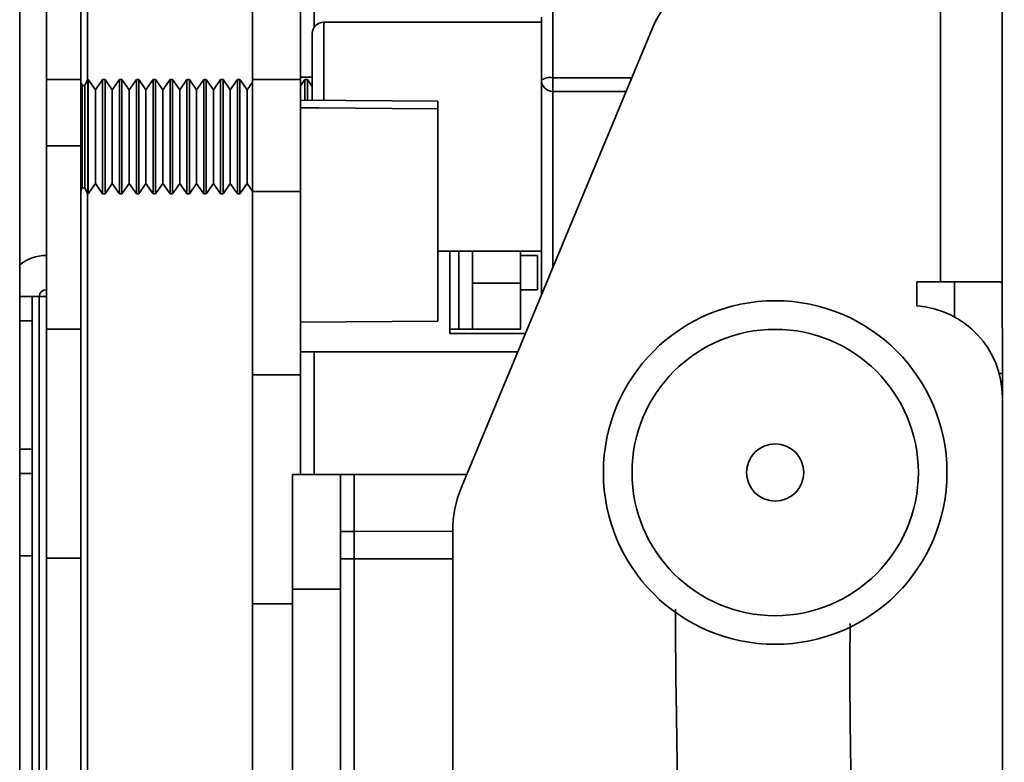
# Model space of a CAD drawing. Header units: millimetres. Extents: x 2 to 1120, y -2 to 861.
# Tile 18 of 226: x 120 to 139, y 416 to 430. Entities that reach past the tile are written whole.
import ezdxf

# ---------------------------------------------------------------- set-up
doc = ezdxf.new("R2010")
doc.units = ezdxf.units.MM

msp = doc.modelspace()

# ---------------------------------------------------------------- linework, layer by layer
at = {"color": 7, "linetype": 'Continuous', "lineweight": 35}
for p, q in [((120.3735, 405.6547), (120.3735, 436.3214)), ((120.869, 432.0829), (120.869, 428.6962)), ((121.5015, 428.6962), (121.5015, 432.0829)), ((124.6765, 432.0829), (124.6765, 428.6962)), ((125.5621, 428.6962), (125.5621, 432.0829)), ((137.3884, 430.9338), (137.3924, 424.953)), ((138.532, 424.9346), (138.528, 430.9346)), ((130.0139, 428.6831), (130.0139, 429.8446)), ((130.2255, 429.9365), (130.2255, 428.7266)), ((130.0139, 429.7546), (125.9922, 429.7546)), ((128.5373, 421.1587), (132.0595, 429.6277)), ((125.7805, 429.3473), (125.7805, 429.5429)), ((125.7805, 428.3197), (125.7805, 429.3473)), ((120.869, 428.6962), (121.5015, 428.6962)), ((120.869, 428.6962), (120.869, 427.4686)), ((121.5015, 428.6962), (121.5015, 427.4686)), ((121.631, 428.6962), (121.5781, 428.5904)), ((121.6394, 428.6962), (121.631, 428.6962)), ((121.631, 428.6962), (121.631, 427.2325)), ((121.7728, 428.5057), (121.6394, 428.6962)), ((121.6394, 428.6962), (121.6394, 426.5796)), ((121.9062, 428.6962), (121.7728, 428.5057)), ((121.951, 428.6962), (121.9062, 428.6962)), ((121.9062, 428.6962), (121.9062, 426.5796)), ((122.0844, 428.5057), (121.951, 428.6962)), ((121.951, 428.6962), (121.951, 426.5796)), ((122.2178, 428.6962), (122.0844, 428.5057)), ((122.2625, 428.6962), (122.2178, 428.6962)), ((122.2178, 428.6962), (122.2178, 426.5796)), ((122.3959, 428.5057), (122.2625, 428.6962)), ((122.2625, 428.6962), (122.2625, 426.5796)), ((122.5293, 428.6962), (122.3959, 428.5057)), ((122.5741, 428.6962), (122.5293, 428.6962)), ((122.5293, 428.6962), (122.5293, 426.5796)), ((122.7075, 428.5057), (122.5741, 428.6962)), ((122.5741, 428.6962), (122.5741, 426.5796)), ((122.8409, 428.6962), (122.7075, 428.5057)), ((122.8857, 428.6962), (122.8409, 428.6962)), ((122.8409, 428.6962), (122.8409, 426.5796)), ((123.0191, 428.5057), (122.8857, 428.6962)), ((122.8857, 428.6962), (122.8857, 426.5796)), ((123.1525, 428.6962), (123.0191, 428.5057)), ((123.1973, 428.6962), (123.1525, 428.6962)), ((123.1525, 428.6962), (123.1525, 426.5796)), ((123.3307, 428.5057), (123.1973, 428.6962)), ((123.1973, 428.6962), (123.1973, 426.5796)), ((123.464, 428.6962), (123.3307, 428.5057)), ((123.5088, 428.6962), (123.464, 428.6962)), ((123.464, 428.6962), (123.464, 426.5796)), ((123.6422, 428.5057), (123.5088, 428.6962)), ((123.5088, 428.6962), (123.5088, 426.5796)), ((123.7756, 428.6962), (123.6422, 428.5057)), ((123.8204, 428.6962), (123.7756, 428.6962)), ((123.7756, 428.6962), (123.7756, 426.5796)), ((123.9538, 428.5057), (123.8204, 428.6962)), ((123.8204, 428.6962), (123.8204, 426.5796)), ((124.0872, 428.6962), (123.9538, 428.5057)), ((124.132, 428.6962), (124.0872, 428.6962)), ((124.0872, 428.6962), (124.0872, 426.5796)), ((124.2654, 428.5057), (124.132, 428.6962)), ((124.132, 428.6962), (124.132, 426.5796)), ((124.3988, 428.6962), (124.2654, 428.5057)), ((124.4436, 428.6962), (124.3988, 428.6962)), ((124.3988, 428.6962), (124.3988, 426.5796)), ((124.5769, 428.5057), (124.4436, 428.6962)), ((124.4436, 428.6962), (124.4436, 426.5796)), ((124.6765, 428.6962), (125.5621, 428.6962)), ((124.6765, 428.6962), (124.6765, 426.6219)), ((125.5621, 428.7386), (125.7805, 428.7386)), ((125.6451, 428.6962), (125.5621, 428.5777)), ((125.5621, 426.6219), (125.5621, 428.6962)), ((125.6899, 428.6962), (125.6451, 428.6962)), ((125.6451, 428.6962), (125.6451, 428.3193)), ((125.7805, 428.5667), (125.6899, 428.6962)), ((125.6899, 428.6962), (125.6899, 428.319)), ((130.2255, 428.7266), (130.2255, 428.4751)), ((121.5252, 428.5904), (121.5015, 428.6378)), ((121.5252, 427.2731), (121.5252, 428.5904)), ((121.5781, 426.6854), (121.5781, 428.5904)), ((121.7728, 428.5057), (121.7728, 426.7701)), ((122.0844, 428.5057), (122.0844, 426.7701)), ((122.3959, 428.5057), (122.3959, 426.7701)), ((122.7075, 428.5057), (122.7075, 426.7701)), ((123.0191, 428.5057), (123.0191, 426.7701)), ((123.3307, 428.5057), (123.3307, 426.7701)), ((123.6422, 428.5057), (123.6422, 426.7701)), ((123.9538, 428.5057), (123.9538, 426.7701)), ((124.2654, 428.5057), (124.2654, 426.7701)), ((124.6765, 428.6479), (124.5769, 428.5057)), ((124.5769, 428.5057), (124.5769, 426.7701)), ((130.0139, 424.709), (130.0139, 428.6831)), ((128.1021, 428.2931), (125.5621, 428.3152)), ((128.1021, 424.2311), (128.1021, 428.1492)), ((121.5015, 427.4686), (120.869, 427.4686)), ((120.869, 427.4686), (120.869, 424.0819)), ((121.5015, 424.0819), (121.5015, 427.4686)), ((120.869, 427.4102), (120.869, 427.1461)), ((121.5252, 426.6854), (121.5252, 427.2731)), ((121.631, 427.2325), (121.631, 426.5796)), ((121.6394, 426.5796), (121.7728, 426.7701)), ((121.7728, 426.7701), (121.9062, 426.5796)), ((121.951, 426.5796), (122.0844, 426.7701)), ((122.0844, 426.7701), (122.2178, 426.5796)), ((122.2625, 426.5796), (122.3959, 426.7701)), ((122.3959, 426.7701), (122.5293, 426.5796)), ((122.5741, 426.5796), (122.7075, 426.7701)), ((122.7075, 426.7701), (122.8409, 426.5796)), ((122.8857, 426.5796), (123.0191, 426.7701)), ((123.0191, 426.7701), (123.1525, 426.5796)), ((123.1973, 426.5796), (123.3307, 426.7701)), ((123.3307, 426.7701), (123.464, 426.5796)), ((123.5088, 426.5796), (123.6422, 426.7701)), ((123.6422, 426.7701), (123.7756, 426.5796)), ((123.8204, 426.5796), (123.9538, 426.7701)), ((123.9538, 426.7701), (124.0872, 426.5796)), ((124.132, 426.5796), (124.2654, 426.7701)), ((124.2654, 426.7701), (124.3988, 426.5796)), ((124.4436, 426.5796), (124.5769, 426.7701)), ((124.5769, 426.7701), (124.6765, 426.6279)), ((121.5015, 426.638), (121.5252, 426.6854)), ((121.5781, 426.6854), (121.631, 426.5796)), ((121.631, 426.5796), (121.6394, 426.5796)), ((121.9062, 426.5796), (121.951, 426.5796)), ((122.2178, 426.5796), (122.2625, 426.5796)), ((122.5293, 426.5796), (122.5741, 426.5796)), ((122.8409, 426.5796), (122.8857, 426.5796)), ((123.1525, 426.5796), (123.1973, 426.5796)), ((123.464, 426.5796), (123.5088, 426.5796)), ((123.7756, 426.5796), (123.8204, 426.5796)), ((124.0872, 426.5796), (124.132, 426.5796)), ((124.3988, 426.5796), (124.4436, 426.5796)), ((125.5621, 426.6219), (124.6765, 426.6219)), ((124.6765, 426.6219), (124.6765, 423.2352)), ((125.5621, 423.2352), (125.5621, 426.6219)), ((120.869, 425.4424), (120.8599, 425.4424)), ((128.1021, 425.5212), (130.0139, 425.5212)), ((128.3205, 425.5212), (128.3205, 423.9972)), ((128.7439, 425.5212), (128.7439, 424.9286)), ((129.6295, 425.5212), (129.6295, 424.9286)), ((129.9404, 425.4424), (129.6295, 425.4424)), ((129.9404, 424.81), (129.9404, 425.4424)), ((128.7439, 424.9286), (129.6295, 424.9286)), ((128.7439, 424.9286), (128.7439, 424.0819)), ((129.6295, 424.0819), (129.6295, 424.9286)), ((136.9496, 424.9527), (137.3924, 424.953)), ((136.9499, 424.5099), (136.9496, 424.9527)), ((137.3924, 424.953), (138.4341, 424.9537)), ((137.6468, 424.3089), (137.6464, 424.934)), ((138.532, 424.9346), (138.5331, 423.2604)), ((120.869, 424.81), (120.8599, 424.81)), ((129.6295, 424.81), (129.9404, 424.81)), ((120.6059, 424.683), (120.3735, 424.683)), ((120.6059, 424.2366), (120.6059, 424.683)), ((120.7329, 424.683), (120.6059, 424.683)), ((120.7329, 424.683), (120.869, 424.683)), ((120.6059, 421.8612), (120.6059, 424.2366)), ((125.5621, 424.2089), (128.1021, 424.2311)), ((120.869, 424.0819), (121.5015, 424.0819)), ((120.869, 424.0819), (120.869, 419.8486)), ((121.5015, 419.8486), (121.5015, 424.0819)), ((128.4899, 424.0819), (128.3205, 424.0819)), ((128.3205, 423.9972), (129.7178, 423.9972)), ((128.7439, 424.0819), (128.4899, 424.0819)), ((128.7439, 424.0819), (129.6295, 424.0819)), ((125.8161, 423.6586), (125.5621, 423.6586)), ((125.8161, 423.6586), (129.577, 423.6586)), ((124.6765, 423.2352), (125.5621, 423.2352)), ((124.6765, 423.2352), (124.6765, 419.0019)), ((125.5621, 421.3937), (125.5621, 423.2352)), ((138.5331, 423.2604), (138.5334, 422.8213)), ((138.5334, 422.8213), (138.569, 369.0167)), ((120.6059, 421.4148), (120.6059, 421.8612)), ((120.6059, 421.4148), (120.3735, 421.4148)), ((120.6059, 419.8908), (120.6059, 421.4148)), ((126.3021, 421.3937), (125.4165, 421.3937)), ((125.4165, 419.2771), (125.4165, 421.3937)), ((126.3021, 421.3937), (126.3021, 419.2771)), ((126.5561, 421.3937), (126.3021, 421.3937)), ((128.6351, 421.3937), (126.5561, 421.3937)), ((126.3021, 420.3431), (126.553, 420.3433)), ((126.553, 420.3433), (128.375, 420.3445)), ((126.5534, 419.837), (126.553, 420.3433)), ((128.375, 420.3445), (128.3805, 412.1458)), ((120.6059, 419.8908), (120.6059, 408.6937)), ((120.869, 419.8486), (121.5015, 419.8486)), ((120.869, 419.8486), (120.869, 408.5707)), ((121.5015, 419.8486), (121.5015, 408.6186)), ((126.5534, 419.837), (126.3021, 419.8368)), ((126.5534, 419.837), (128.3754, 419.8382)), ((126.3021, 419.2771), (125.4165, 419.2771)), ((125.4165, 419.2771), (125.4165, 409.9637)), ((126.3021, 409.9637), (126.3021, 419.2771)), ((124.6765, 419.0019), (124.6765, 408.6186))]:
    msp.add_line(p, q, dxfattribs=at)
at = {"color": 8, "linetype": 'Continuous', "lineweight": 35}
for p, q in [((121.6285, 430.3896), (121.6285, 428.6912)), ((125.8161, 430.3896), (125.8161, 429.6603)), ((125.9922, 429.7546), (125.9922, 429.5373)), ((125.9922, 429.5373), (125.9922, 428.3137)), ((130.2255, 428.7266), (131.6848, 428.7266)), ((131.5801, 428.4751), (130.2255, 428.4751)), ((130.2255, 428.4751), (130.2255, 425.2179)), ((121.6285, 426.5847), (121.6285, 408.5116)), ((128.4899, 424.0819), (128.4899, 425.5212)), ((120.7329, 424.683), (120.7329, 408.6177)), ((120.3735, 424.2366), (120.6059, 424.2366)), ((125.8161, 423.6586), (125.8161, 421.3937)), ((138.5331, 423.2604), (138.4752, 423.2604)), ((120.6059, 421.8612), (120.3735, 421.8612)), ((126.5561, 421.3937), (126.5561, 420.3433)), ((120.3735, 419.8908), (120.6059, 419.8908)), ((126.5561, 419.837), (126.5561, 415.6475)), ((124.6765, 419.0019), (125.4165, 419.0019))]:
    msp.add_line(p, q, dxfattribs=at)
at = {"color": 7, "linetype": 'Continuous', "lineweight": 35, "flags": 128}
msp.add_lwpolyline([(125.5621, 428.1723), (125.9007, 428.1692), (127.2553, 428.1569), (128.1021, 428.1492)], dxfattribs=at)
at = {"color": 7, "linetype": 'Continuous', "lineweight": 35}
for radius in [3.175, 2.6458, 0.5292]:
    msp.add_circle((134.3348, 421.4314), radius, dxfattribs=at)
for centre, radius, start, end in [((134.0139, 428.8149), 2.1167, 90.03792, 157.41806), ((125.9922, 429.5429), 0.2117, 90, 180), ((130.1748, 428.4368), 0.2943, 80.08305, 123.16908), ((121.5516, 428.6362), 0.0529, 240, 300), ((130.2237, 428.6849), 0.2099, 180.50643, 270.49764), ((121.5516, 426.6396), 0.0529, 60, 120), ((120.8599, 424.683), 0.7595, 90, 129.83165), ((120.8599, 424.683), 0.127, 90, 180), ((136.8401, 422.8201), 1.6933, 0.03792, 86.28236), ((130.4917, 420.3459), 2.1167, 157.41806, 180.03792)]:
    msp.add_arc(centre, radius, start, end, dxfattribs=at)
for points, knots in [([(120.869, 428.9217), (120.869, 428.9111), (120.869, 428.8977), (120.869, 428.7792), (120.869, 428.7546)], [0, 0, 0, 0, 0.7921172, 1, 1, 1, 1]), ([(128.1021, 428.1492), (128.1021, 428.1677), (128.1021, 428.2048), (128.1021, 428.2505), (128.1021, 428.2821), (128.1021, 428.2925), (128.1021, 428.293), (128.1021, 428.2931)], [0, 0, 0, 0, 0.2375055, 0.4750114, 0.7125097, 0.9500067, 1, 1, 1, 1]), ([(138.532, 424.9346), (138.5278, 424.9402), (138.5195, 424.9514), (138.4626, 424.9529), (138.4341, 424.9537)], [0, 0, 0, 0, 0.4989841, 1, 1, 1, 1]), ([(132.4947, 418.9027), (132.4942, 418.8354), (132.492, 418.5231), (132.4966, 417.9673), (132.515, 416.3403), (132.5858, 412.9328), (132.6779, 408.8094), (132.7364, 405.824), (132.7552, 404.8645)], [0, 0, 0, 0, 0.0143642, 0.0667366, 0.1187488, 0.3620169, 0.7949512, 1, 1, 1, 1]), ([(136.505, 377.5792), (136.3427, 385.8001), (136.1091, 397.6394), (135.8675, 411.0636), (135.7049, 416.529), (135.7178, 418.3767), (135.7196, 418.6386)], [0, 0, 0, 0, 0.600654, 0.8650235, 0.9808705, 1, 1, 1, 1])]:
    msp.add_open_spline(points, degree=3, knots=knots, dxfattribs=at)

doc.saveas('drawing.dxf')
